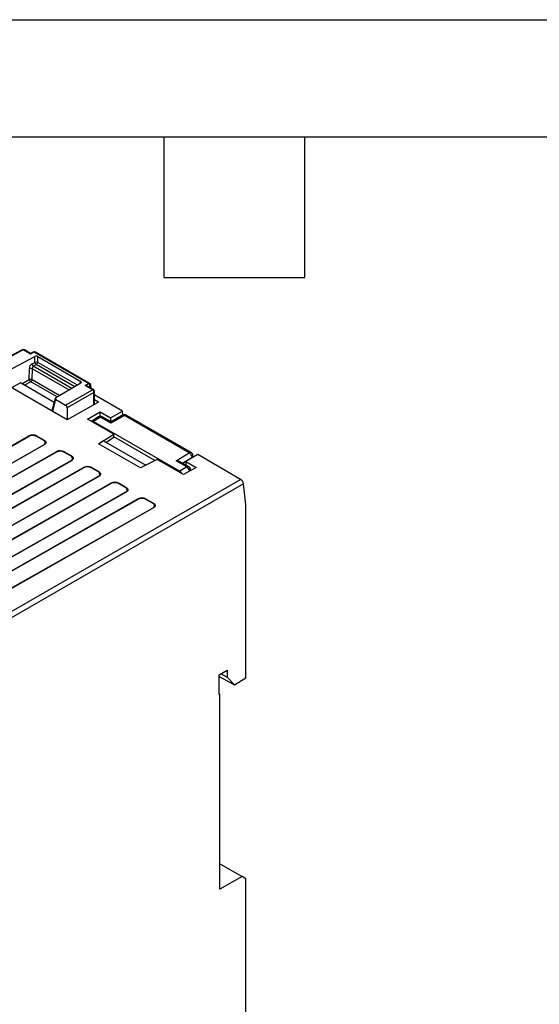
# Model space of a CAD drawing. Header units: millimetres. Extents: x 0 to 699, y 0 to 540.
# Tile 20 of 38: x 320 to 391, y 406 to 540. Entities that reach past the tile are written whole.
import ezdxf

# ---------------------------------------------------------------- set-up
doc = ezdxf.new("R2010")
doc.units = ezdxf.units.MM
doc.header["$LTSCALE"] = 2.5
doc.layers.add('TEXT', color=140, linetype='Continuous', lineweight=25)

msp = doc.modelspace()

# ---------------------------------------------------------------- linework, layer by layer
at = {"color": 7, "linetype": 'Continuous'}
msp.add_line((0.006, 539.757), (698.506, 539.757), dxfattribs=at)
for p, q in [((320.515, 495.025), (316.769, 493.011)), ((320.661, 495.008), (316.916, 492.995)), ((318.659, 492.225), (322.226, 494.122)), ((321.654, 494.435), (320.661, 495.008)), ((321.655, 494.532), (320.807, 495.021)), ((322.148, 494.701), (321.654, 494.435)), ((322.003, 494.718), (321.655, 494.532)), ((329.493, 490.461), (322.148, 494.701)), ((322.224, 493.322), (322.226, 494.122)), ((329.639, 490.474), (322.295, 494.714)), ((322.63, 493.32), (322.632, 494.115)), ((322.632, 494.115), (328.468, 490.746)), ((321.472, 490.994), (321.477, 492.458)), ((321.817, 493.106), (322.224, 493.322)), ((321.878, 490.992), (321.883, 492.456)), ((321.883, 492.456), (326.867, 489.579)), ((322.015, 492.802), (322.421, 493.018)), ((327.231, 489.791), (322.015, 492.802)), ((327.619, 490.018), (322.421, 493.018)), ((327.983, 490.23), (322.63, 493.32)), ((326.614, 485.524), (316.275, 491.492)), ((320.275, 490.534), (319.133, 489.912)), ((324.842, 487.898), (320.275, 490.534)), ((320.48, 490.416), (321.472, 490.994)), ((321.677, 490.694), (320.841, 490.208)), ((325.247, 488.633), (321.677, 490.694)), ((321.878, 490.992), (325.603, 488.841)), ((328.473, 490.516), (325.065, 488.527)), ((328.321, 490.427), (328.468, 490.746)), ((329.015, 490.186), (329.493, 490.461)), ((330.008, 489.613), (329.015, 490.186)), ((330.154, 489.625), (329.306, 490.115)), ((329.705, 490.094), (329.523, 489.989)), ((329.705, 490.094), (329.73, 489.87)), ((329.836, 489.809), (329.787, 490.248)), ((324.987, 488.437), (324.529, 486.728)), ((326.391, 487.525), (330.008, 489.613)), ((330.22, 489.245), (326.603, 487.157)), ((330.22, 487.57), (330.22, 489.245)), ((330.304, 487.618), (330.304, 489.365)), ((330.304, 488.832), (330.345, 488.855)), ((334.08, 486.699), (330.345, 488.855)), ((324.642, 486.662), (325.077, 488.284)), ((325.077, 488.284), (326.391, 487.525)), ((326.603, 487.157), (326.603, 485.53)), ((330.86, 487.933), (326.614, 485.524)), ((330.86, 487.933), (330.304, 488.254)), ((329.336, 485.628), (331.058, 486.605)), ((330.849, 485.923), (329.92, 485.349)), ((331.106, 485.903), (330.174, 485.326)), ((331.058, 486.605), (332.472, 485.788)), ((331.058, 485.99), (331.058, 486.605)), ((332.531, 485.08), (331.106, 485.903)), ((332.531, 485.087), (331.112, 485.906)), ((332.537, 485.253), (331.362, 485.931)), ((332.472, 485.788), (334.08, 486.699)), ((332.472, 485.788), (332.472, 485.29)), ((334.35, 486.13), (332.531, 485.08)), ((334.106, 486.159), (332.537, 485.253)), ((334.147, 486.173), (334.08, 486.699)), ((343.139, 481.057), (334.35, 486.13)), ((343.145, 481.06), (334.356, 486.134)), ((343.395, 481.085), (334.606, 486.159)), ((332.908, 483.566), (329.336, 485.628)), ((330.174, 485.326), (341.842, 478.591)), ((332.531, 485.08), (332.531, 485.087)), ((299.926, 471.159), (321.402, 483.34)), ((321.463, 483.294), (299.987, 471.113)), ((323.441, 482.73), (322.471, 483.289)), ((322.532, 483.334), (323.502, 482.775)), ((330.858, 482.275), (332.908, 483.566)), ((332.932, 483.151), (331.868, 482.48)), ((332.932, 483.151), (332.908, 483.566)), ((338.492, 480.018), (332.927, 483.231)), ((301.965, 469.971), (323.441, 482.153)), ((323.502, 482.128), (302.026, 469.947)), ((336.515, 479.009), (330.858, 482.275)), ((331.52, 482.681), (330.867, 482.27)), ((331.52, 482.681), (337.24, 479.379)), ((303.623, 469.025), (325.099, 481.206)), ((325.16, 481.161), (303.684, 468.979)), ((327.137, 480.596), (326.167, 481.155)), ((326.229, 481.2), (327.198, 480.641)), ((341.382, 479.971), (343.139, 481.057)), ((342.225, 479.66), (343.505, 480.452)), ((344.275, 480.814), (342.669, 479.902)), ((343.516, 480.383), (343.505, 480.452)), ((343.681, 480.476), (343.638, 480.733)), ((350.077, 477.464), (344.275, 480.814)), ((305.661, 467.838), (327.137, 480.019)), ((327.198, 479.994), (305.722, 467.813)), ((307.319, 466.891), (328.795, 479.073)), ((328.856, 479.027), (307.38, 466.845)), ((329.925, 479.067), (330.894, 478.507)), ((338.789, 480.171), (336.515, 479.009)), ((342.361, 478.109), (338.789, 480.171)), ((342.807, 479.148), (341.382, 479.971)), ((342.807, 479.148), (341.842, 478.591)), ((343.063, 479.176), (341.888, 479.855)), ((344.083, 479.086), (342.361, 478.109)), ((342.669, 479.902), (342.654, 479.412)), ((342.669, 479.902), (344.083, 479.086)), ((309.357, 465.704), (330.833, 477.885)), ((330.894, 477.86), (309.418, 465.679)), ((330.833, 478.462), (329.864, 479.022)), ((343.313, 478.649), (343.313, 478.743)), ((289.459, 442.47), (350.077, 477.464)), ((350.474, 476.877), (289.812, 441.857)), ((311.015, 464.757), (332.491, 476.939)), ((332.552, 476.893), (311.076, 464.712)), ((334.529, 476.328), (333.56, 476.888)), ((333.621, 476.933), (334.59, 476.373)), ((350.794, 474.032), (350.474, 476.877)), ((313.054, 463.57), (334.53, 475.751)), ((334.591, 475.727), (313.115, 463.545)), ((314.711, 462.624), (336.187, 474.805)), ((336.248, 474.759), (314.772, 462.578)), ((338.226, 474.194), (337.256, 474.754)), ((337.317, 474.799), (338.287, 474.24)), ((350.794, 450.555), (350.794, 474.032)), ((316.75, 461.436), (338.226, 473.618)), ((338.287, 473.593), (316.811, 461.411)), ((347.204, 450.964), (348.285, 451.599)), ((347.457, 451.112), (348.285, 450.655)), ((348.285, 451.599), (348.285, 450.655)), ((347.204, 448.316), (347.204, 450.964)), ((347.204, 450.749), (349.25, 449.617)), ((348.285, 450.655), (349.25, 449.617)), ((349.25, 449.617), (350.794, 450.555)), ((347.289, 448.366), (347.204, 448.417)), ((347.289, 448.366), (347.204, 448.316)), ((347.289, 421.927), (347.289, 448.366)), ((347.289, 425.377), (350.303, 423.637)), ((350.303, 423.637), (347.289, 421.927)), ((350.794, 423.333), (350.303, 423.637)), ((350.794, 350.154), (350.794, 423.333))]:
    msp.add_line(p, q)
at = {"flags": 128}
for points in [[(323.441, 482.153), (323.577, 482.262), (323.645, 482.392), (323.631, 482.531), (323.542, 482.656), (323.441, 482.73)], [(323.502, 482.775), (323.67, 482.632), (323.72, 482.543), (323.736, 482.45), (323.72, 482.358), (323.67, 482.269), (323.502, 482.128)], [(327.137, 480.019), (327.273, 480.128), (327.341, 480.259), (327.327, 480.397), (327.238, 480.522), (327.137, 480.596)], [(327.198, 480.641), (327.366, 480.498), (327.416, 480.409), (327.432, 480.316), (327.416, 480.224), (327.367, 480.135), (327.198, 479.994)], [(330.833, 477.885), (330.97, 477.995), (331.037, 478.125), (331.024, 478.264), (330.934, 478.388), (330.833, 478.462)], [(330.894, 478.507), (331.063, 478.364), (331.112, 478.276), (331.129, 478.183), (331.112, 478.09), (331.063, 478.001), (330.894, 477.86)], [(334.59, 476.373), (334.759, 476.231), (334.808, 476.142), (334.825, 476.049), (334.808, 475.956), (334.759, 475.868), (334.591, 475.727)], [(334.53, 475.751), (334.666, 475.861), (334.733, 475.991), (334.72, 476.13), (334.631, 476.254), (334.529, 476.328)], [(338.226, 473.618), (338.362, 473.727), (338.43, 473.857), (338.416, 473.996), (338.327, 474.12), (338.226, 474.194)], [(338.287, 474.24), (338.455, 474.097), (338.504, 474.008), (338.521, 473.915), (338.505, 473.822), (338.455, 473.734), (338.287, 473.593)]]:
    msp.add_lwpolyline(points, dxfattribs=at)
for centre, radius, start, end in [((320.659, 494.774), 0.287, 58.9573, 119.7657), ((320.573, 494.889), 0.148, 53.60191, 112.96519), ((320.745, 494.886), 0.149, 65.36022, 124.60414), ((322.061, 494.582), 0.148, 53.60191, 112.96519), ((322.146, 494.468), 0.286, 59.07878, 119.82134), ((322.233, 494.58), 0.148, 65.14255, 124.8218), ((322.218, 492.482), 0.742, 122.70519, 181.86583), ((321.675, 491.465), 1.013, 78.13704, 101.2622), ((322.28, 493.19), 0.47, 190.30861, 235.69065), ((322.197, 492.534), 0.324, 124.24687, 194.04198), ((322.422, 492.329), 1.013, 78.13704, 101.2622), ((322.711, 493.417), 0.496, 191.0708, 213.26163), ((322.641, 493.361), 0.407, 211.91184, 237.25624), ((322.171, 493.414), 0.468, 302.27854, 348.4431), ((321.67, 490), 1.013, 78.13704, 101.2622), ((321.945, 491.097), 0.484, 192.31082, 236.38306), ((321.416, 491.087), 0.472, 303.58444, 348.30528), ((329.577, 490.345), 0.144, 64.30653, 125.68446), ((329.257, 490.081), 0.448, 1.72152, 58.27848), ((329.524, 490.239), 0.261, 1.87014, 63.95286), ((329.618, 490.239), 0.169, 300.83854, 2.81262), ((330.092, 489.49), 0.149, 65.38933, 124.60167), ((329.772, 489.232), 0.448, 1.72152, 58.27848), ((330.041, 489.387), 0.263, 355.34102, 64.65559), ((330.156, 489.379), 0.149, 295.3854, 354.66796), ((330.961, 485.707), 0.244, 53.48924, 117.32586), ((331.111, 485.539), 0.464, 57.33305, 124.23335), ((331.351, 485.493), 0.478, 119.99918, 120.85781), ((331.259, 485.702), 0.251, 65.69288, 125.61758), ((334.204, 485.936), 0.243, 53.04245, 113.6797), ((334.355, 485.737), 0.489, 59.18121, 120.52828), ((334.595, 485.72), 0.478, 119.99918, 120.85781), ((334.502, 485.937), 0.245, 64.78089, 126.52957), ((321.962, 482.239), 1.235, 62.48453, 116.92308), ((321.229, 483.046), 0.341, 46.76748, 59.58125), ((321.962, 482.324), 1.092, 62.20505, 117.2009), ((322.703, 483.039), 0.341, 119.99062, 132.77616), ((323.672, 482.479), 0.341, 119.99062, 132.77616), ((323.389, 481.937), 0.222, 59.35843, 76.42548), ((325.658, 480.105), 1.235, 62.48453, 116.92308), ((324.926, 480.912), 0.341, 46.76748, 59.58125), ((325.658, 480.19), 1.092, 62.20505, 117.2009), ((326.399, 480.905), 0.341, 119.99062, 132.77616), ((327.368, 480.345), 0.341, 119.99062, 132.77616), ((342.762, 480.43), 0.731, 30.08014, 59.00861), ((343.291, 480.864), 0.245, 64.82608, 126.52527), ((343.215, 480.704), 0.419, 3.83595, 64.7014), ((342.794, 480.415), 0.712, 2.90994, 32.37102), ((343.331, 480.706), 0.308, 304.2106, 5.05121), ((327.085, 479.803), 0.222, 59.35843, 76.42548), ((329.354, 477.971), 1.235, 62.48453, 116.92308), ((328.622, 478.778), 0.341, 46.76748, 59.58125), ((329.355, 478.056), 1.092, 62.20505, 117.2009), ((330.095, 478.771), 0.341, 119.99062, 132.77616), ((343.052, 478.738), 0.478, 119.99918, 120.85781), ((342.364, 478.483), 0.799, 5.63233, 56.352), ((342.959, 478.947), 0.252, 65.73768, 125.61367), ((342.394, 478.5), 0.774, 4.78745, 57.2693), ((342.876, 478.779), 0.437, 355.33872, 64.8056), ((331.065, 478.212), 0.341, 119.99062, 132.77616), ((330.781, 477.669), 0.222, 59.35843, 76.42548), ((343.119, 478.748), 0.194, 319.65209, 358.69786), ((333.05, 475.837), 1.235, 62.48453, 116.92308), ((332.318, 476.644), 0.341, 46.76748, 59.58125), ((333.051, 475.922), 1.092, 62.20505, 117.2009), ((333.792, 476.637), 0.341, 119.99062, 132.77616), ((334.761, 476.078), 0.341, 119.99062, 132.77616), ((349.629, 476.734), 0.857, 9.5908, 58.4568), ((334.477, 475.535), 0.222, 59.35843, 76.42548), ((336.747, 473.703), 1.235, 62.48453, 116.92308), ((336.014, 474.511), 0.341, 46.76748, 59.58125), ((336.747, 473.788), 1.092, 62.20505, 117.2009), ((337.488, 474.504), 0.341, 119.99062, 132.77616), ((338.457, 473.944), 0.341, 119.99062, 132.77616), ((338.174, 473.401), 0.222, 59.35843, 76.42548)]:
    msp.add_arc(centre, radius, start, end)
for centre, major_axis, ratio, start_param, end_param in [((321.65, 494.188), (0.005, 0.343), 0.0001331, 0.0000742, 0.7677894), ((322.427, 493.985), (0.3, -0.006), 0.6029722, 0.82912, 2.315983), ((328.235, 490.632), (0.319, -0.005), 0.5333385, 5.5613221, 7.0481851), ((329.011, 489.939), (0.421, 0), 0.5874574, 0.7941307, 1.5619943), ((325.288, 488.402), (0.305, -0.013), 0.5686854, 2.4184033, 3.9717463), ((326.391, 487.28), (-0.15, 0.26), 0.5775574, 3.9272244, 5.4977162), ((330.174, 484.918), (-0.25, 0.433), 0.5772057, 5.4980207, 6.4823988), ((332.537, 484.675), (0, 0.577), 0.0149839, 0.0086498, 0.7766671), ((341.388, 479.566), (0.701, 0.011), 0.5772945, 0.7681042, 1.5708744), ((341.842, 478.183), (-0.25, 0.433), 0.5775574, 4.513338, 5.4977162)]:
    msp.add_ellipse(centre, major_axis=major_axis, ratio=ratio, start_param=start_param, end_param=end_param)
at = {"layer": 'TEXT'}
for p, q in [((15.875, 523.875), (682.625, 523.875)), ((339.725, 504.825), (339.725, 523.875)), ((358.775, 504.825), (358.775, 523.875)), ((339.725, 504.825), (358.775, 504.825))]:
    msp.add_line(p, q, dxfattribs=at)

doc.saveas('drawing.dxf')
